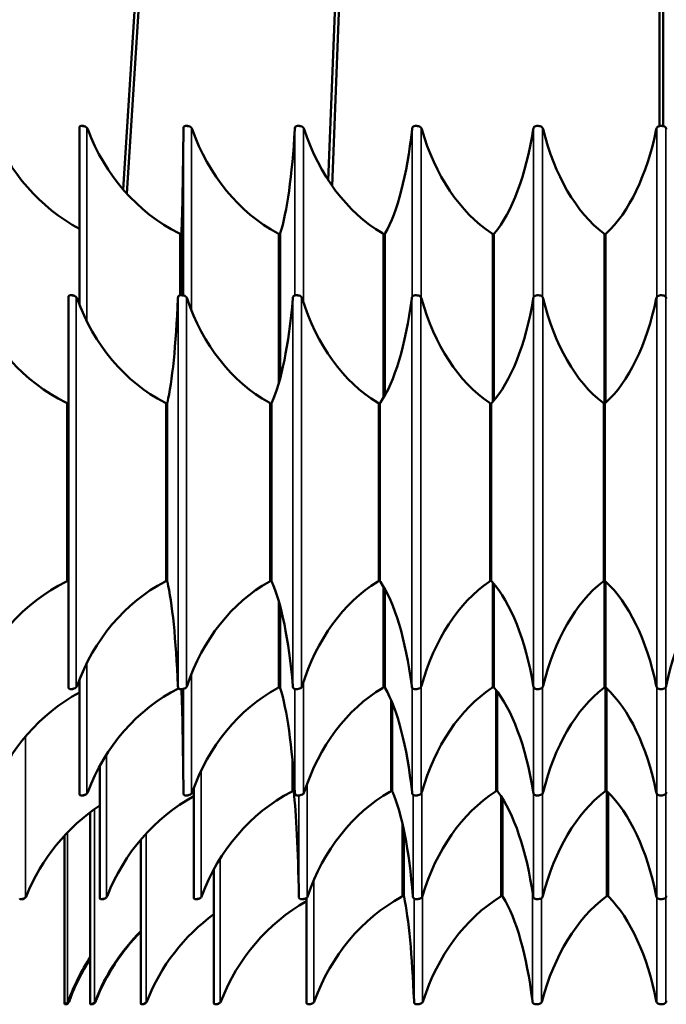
# Model space of a CAD drawing. Header units: millimetres. Extents: x 317 to 1217, y 559 to 3427.
# Tile 19 of 23: x 523 to 769, y 1927 to 2302. Entities that reach past the tile are written whole.
import ezdxf

# ---------------------------------------------------------------- set-up
doc = ezdxf.new("R2010")
doc.units = ezdxf.units.MM
doc.layers.add('Visible (ISO)', color=7, linetype='Continuous', lineweight=50)
doc.layers.add('Visible Narrow (ISO)', color=7, linetype='Continuous', lineweight=35)

msp = doc.modelspace()

# ---------------------------------------------------------------- linework, layer by layer
at = {"layer": 'Visible (ISO)'}
for p, q in [((633.04, 3361.09), (562.06, 2236.93)), ((634.54, 3361.09), (563.46, 2235.35)), ((683.91, 3361.09), (640.18, 2240.37)), ((685.41, 3361.09), (641.59, 2238.28)), ((766.22, 3361.09), (766.22, 2261.02)), ((767.72, 3361.09), (767.72, 2261.02)), ((545.43, 2260.56), (545.43, 2192.93)), ((546.25, 2261.09), (546.84, 2261.09)), ((586.07, 2261.09), (586.55, 2261.09)), ((628.74, 2261.09), (629.11, 2261.09)), ((673.58, 2261.09), (673.83, 2261.09)), ((584.22, 2220), (584.22, 2196.6)), ((621.81, 2219.89), (621.81, 2164.88)), ((661.66, 2219.77), (661.66, 2158.38)), ((703.13, 2219.64), (703.13, 2156.39)), ((745.59, 2219.49), (745.59, 2155.52)), ((541.22, 2047.28), (541.22, 2195.91)), ((542.22, 2196.6), (542.72, 2196.6)), ((584.14, 2196.6), (584.55, 2196.6)), ((628.06, 2196.6), (628.37, 2196.6)), ((578.84, 2155.42), (578.84, 2087.77)), ((618.51, 2155.32), (618.51, 2087.87)), ((659.77, 2155.22), (659.77, 2087.97)), ((702.19, 2155.1), (702.19, 2088.09)), ((745.3, 2154.98), (745.3, 2088.21)), ((703.13, 2086.8), (703.13, 2047.55)), ((745.59, 2087.67), (745.59, 2047.7)), ((661.66, 2084.81), (661.66, 2047.42)), ((621.81, 2078.31), (621.81, 2047.3)), ((545.43, 2050.26), (545.43, 2006.63)), ((542.72, 2046.6), (542.22, 2046.6)), ((584.55, 2046.6), (584.14, 2046.6)), ((628.37, 2046.6), (628.06, 2046.6)), ((704.51, 2045.63), (704.51, 2008)), ((745.99, 2047.03), (745.99, 2008.19)), ((664.53, 2041.41), (664.53, 2007.84)), ((553.19, 2017.44), (553.19, 1966.94)), ((627.01, 2013.69), (627.01, 2007.7)), ((588.93, 2008.89), (588.93, 1967.12)), ((746.53, 2007.38), (746.53, 1968.16)), ((546.84, 2006.09), (546.25, 2006.09)), ((586.55, 2006.09), (586.07, 2006.09)), ((629.11, 2006.09), (628.74, 2006.09)), ((673.83, 2006.09), (673.58, 2006.09)), ((706.48, 2004.98), (706.48, 1967.92)), ((549.55, 1999.71), (549.55, 1926.65)), ((668.99, 1992.65), (668.99, 1967.72)), ((539.71, 1990.79), (539.71, 1926.6)), ((568.81, 1989.3), (568.81, 1926.74)), ((596.65, 1978), (596.65, 1926.89)), ((523.86, 1966.59), (523.05, 1966.59)), ((554.48, 1966.59), (553.78, 1966.59)), ((590.34, 1966.59), (589.75, 1966.59)), ((630.54, 1966.59), (630.09, 1966.59)), ((631.83, 1967.07), (631.83, 1927.12)), ((674.11, 1966.59), (673.8, 1966.59)), ((540.71, 1926.59), (539.72, 1926.59)), ((541.12, 1927.28), (540.9, 1927.28)), ((541.3, 1927.28), (541.12, 1927.28)), ((550.6, 1926.59), (549.65, 1926.59)), ((551.25, 1927.28), (551.14, 1927.28)), ((551.35, 1927.28), (551.25, 1927.28)), ((569.95, 1926.59), (569.08, 1926.59)), ((597.9, 1926.59), (597.16, 1926.59)), ((633.25, 1926.59), (632.66, 1926.59)), ((674.44, 1926.59), (674.03, 1926.59))]:
    msp.add_line(p, q, dxfattribs=at)
for centre, radius, start, end in [((640.96, 1900.4), 75, 126.2155, 158.5204), ((569.31, 1928.59), 2, 318.9365, 338.5204)]:
    msp.add_arc(centre, radius, start, end, dxfattribs=at)
for centre, major_axis, ratio, start_param, end_param in [((578.61, 2288.36), (0, 75), 0.957319, 1.960615, 2.661246), ((546.87, 2259.09), (0, 2), 0.913545, 5.102208, 5.429082), ((611.93, 2288.36), (0, 75), 0.913545, 1.960615, 2.710479), ((583.57, 2288.36), (0, -75), 0.020942, 0.431114, 1.180978), ((585.06, 2259.09), (0, -2), 0.020942, 3.995696, 4.32257), ((586.78, 2259.09), (0, 2), 0.855364, 5.102208, 5.429082), ((647.7, 2288.36), (0, 75), 0.855364, 1.960615, 2.710479), ((617.31, 2288.36), (0, -75), 0.146083, 0.431114, 1.180978), ((627.72, 2259.09), (0, -2), 0.146083, 3.995696, 4.32257), ((629.53, 2259.09), (0, 2), 0.783693, 5.102208, 5.429082), ((685.35, 2288.36), (0, 75), 0.783693, 1.960615, 2.710479), ((653.41, 2288.36), (0, -75), 0.26892, 0.431114, 1.180978), ((672.56, 2259.09), (0, -2), 0.26892, 3.995696, 4.32257), ((674.46, 2259.09), (0, 2), 0.699663, 5.102208, 5.429082), ((724.29, 2288.36), (0, 75), 0.699663, 1.960615, 2.710479), ((691.3, 2288.36), (0, -75), 0.387516, 0.431114, 1.180978), ((718.9, 2259.09), (0, -2), 0.387516, 3.995696, 4.32257), ((720.84, 2259.09), (0, 2), 0.604599, 5.102208, 5.429082), ((763.9, 2288.36), (0, 75), 0.604599, 1.960615, 2.710479), ((730.38, 2288.36), (0, -75), 0.5, 0.431114, 1.180978), ((765.99, 2259.09), (0, -2), 0.5, 3.995696, 4.32257), ((767.95, 2259.09), (0, 2), 0.5, 5.102208, 5.429082), ((581.39, 2215.68), (0, 5), 0.913545, 5.764112, 5.852071), ((584.27, 2215.68), (0, -5), 0.020942, 3.572707, 3.660666), ((619.11, 2215.68), (0, 5), 0.855364, 5.764112, 5.852071), ((622.19, 2215.68), (0, -5), 0.146083, 3.572707, 3.660666), ((659.15, 2215.68), (0, 5), 0.783693, 5.764112, 5.852071), ((662.4, 2215.68), (0, -5), 0.26892, 3.572707, 3.660666), ((700.9, 2215.68), (0, 5), 0.699663, 5.764112, 5.852071), ((704.25, 2215.68), (0, -5), 0.387516, 3.572707, 3.660666), ((743.69, 2215.68), (0, 5), 0.604599, 5.764112, 5.852071), ((747.09, 2215.68), (0, -5), 0.5, 3.572707, 3.660666), ((568.32, 2224.16), (0, 75), 0.913545, 1.964825, 2.720063), ((542.91, 2194.6), (0, 2), 0.866025, 5.106418, 5.429082), ((604.49, 2224.16), (0, 75), 0.866025, 1.964825, 2.720063), ((575.69, 2224.16), (0, -75), 0.104528, 0.421529, 1.176768), ((583.12, 2194.6), (0, -2), 0.104528, 3.995696, 4.31836), ((584.91, 2194.6), (0, 2), 0.809017, 5.106418, 5.429082), ((642.43, 2224.16), (0, 75), 0.809017, 1.964825, 2.720063), ((612.26, 2224.16), (0, -75), 0.207912, 0.421529, 1.176768), ((627.04, 2194.6), (0, -2), 0.207912, 3.995696, 4.31836), ((628.9, 2194.6), (0, 2), 0.743145, 5.106418, 5.429082), ((681.74, 2224.16), (0, 75), 0.743145, 1.964825, 2.720063), ((650.52, 2224.16), (0, -75), 0.309017, 0.421529, 1.176768), ((672.49, 2194.6), (0, -2), 0.309017, 3.995696, 4.31836), ((674.4, 2194.6), (0, 2), 0.669131, 5.106418, 5.429082), ((721.98, 2224.16), (0, 75), 0.669131, 1.964825, 2.720063), ((690.06, 2224.16), (0, -75), 0.406737, 0.421529, 1.176768), ((718.98, 2194.6), (0, -2), 0.406737, 3.995696, 4.31836), ((720.92, 2194.6), (0, 2), 0.587785, 5.106418, 5.429082), ((762.71, 2224.16), (0, 75), 0.587785, 1.964825, 2.720063), ((730.44, 2224.16), (0, -75), 0.5, 0.421529, 1.176768), ((765.99, 2194.6), (0, -2), 0.5, 3.995696, 4.31836), ((767.95, 2194.6), (0, 2), 0.5, 5.106418, 5.429082), ((538.42, 2151.16), (0, 5), 0.913545, 5.766405, 5.861656), ((576.14, 2151.16), (0, 5), 0.866025, 5.766405, 5.861656), ((579.11, 2151.16), (0, -5), 0.104528, 3.563122, 3.658373), ((615.95, 2151.16), (0, 5), 0.809017, 5.766405, 5.861656), ((619.06, 2151.16), (0, -5), 0.207912, 3.563122, 3.658373), ((657.41, 2151.16), (0, 5), 0.743145, 5.766405, 5.861656), ((660.64, 2151.16), (0, -5), 0.309017, 3.563122, 3.658373), ((700.08, 2151.16), (0, 5), 0.669131, 5.766405, 5.861656), ((703.37, 2151.16), (0, -5), 0.406737, 3.563122, 3.658373), ((743.47, 2151.16), (0, 5), 0.587785, 5.766405, 5.861656), ((746.81, 2151.16), (0, -5), 0.5, 3.563122, 3.658373), ((568.32, 2019.03), (0, 75), 0.913545, 0.421529, 1.176768), ((538.42, 2092.03), (0, 5), 0.913545, 3.563122, 3.658373), ((604.49, 2019.03), (0, 75), 0.866025, 0.421529, 1.176768), ((576.14, 2092.03), (0, 5), 0.866025, 3.563122, 3.658373), ((579.11, 2092.03), (0, -5), 0.104528, 5.766405, 5.861656), ((575.69, 2019.03), (0, -75), 0.104528, 1.964825, 2.720063), ((642.43, 2019.03), (0, 75), 0.809017, 0.421529, 1.176768), ((615.95, 2092.03), (0, 5), 0.809017, 3.563122, 3.658373), ((619.06, 2092.03), (0, -5), 0.207912, 5.766405, 5.861656), ((612.26, 2019.03), (0, -75), 0.207912, 1.964825, 2.720063), ((681.74, 2019.03), (0, 75), 0.743145, 0.421529, 1.176768), ((657.41, 2092.03), (0, 5), 0.743145, 3.563122, 3.658373), ((660.64, 2092.03), (0, -5), 0.309017, 5.766405, 5.861656), ((650.52, 2019.03), (0, -75), 0.309017, 1.964825, 2.720063), ((721.98, 2019.03), (0, 75), 0.669131, 0.421529, 1.176768), ((700.08, 2092.03), (0, 5), 0.669131, 3.563122, 3.658373), ((703.37, 2092.03), (0, -5), 0.406737, 5.766405, 5.861656), ((690.06, 2019.03), (0, -75), 0.406737, 1.964825, 2.720063), ((762.71, 2019.03), (0, 75), 0.587785, 0.421529, 1.176768), ((743.47, 2092.03), (0, 5), 0.587785, 3.563122, 3.658373), ((746.81, 2092.03), (0, -5), 0.5, 5.766405, 5.861656), ((730.44, 2019.03), (0, -75), 0.5, 1.964825, 2.720063), ((803.5, 2019.03), (0, 75), 0.5, 0.421529, 1.176768), ((542.91, 2048.6), (0, 2), 0.866025, 3.995696, 4.31836), ((583.12, 2048.6), (0, -2), 0.104528, 5.106418, 5.429082), ((584.91, 2048.6), (0, 2), 0.809017, 3.995696, 4.31836), ((627.04, 2048.6), (0, -2), 0.207912, 5.106418, 5.429082), ((628.9, 2048.6), (0, 2), 0.743145, 3.995696, 4.31836), ((672.49, 2048.6), (0, -2), 0.309017, 5.106418, 5.429082), ((674.4, 2048.6), (0, 2), 0.669131, 3.995696, 4.31836), ((718.98, 2048.6), (0, -2), 0.406737, 5.106418, 5.429082), ((720.92, 2048.6), (0, 2), 0.587785, 3.995696, 4.31836), ((765.99, 2048.6), (0, -2), 0.5, 5.106418, 5.429082), ((767.95, 2048.6), (0, 2), 0.5, 3.995696, 4.31836), ((578.61, 1978.83), (0, 75), 0.957319, 0.480347, 1.180978), ((611.93, 1978.83), (0, 75), 0.913545, 0.433769, 1.180978), ((583.57, 1978.83), (0, -75), 0.020942, 1.960615, 2.698655), ((647.7, 1978.83), (0, 75), 0.855364, 0.431114, 1.180978), ((619.11, 2051.51), (0, 5), 0.855364, 3.572707, 3.660666), ((622.19, 2051.51), (0, -5), 0.146083, 5.764112, 5.852071), ((617.31, 1978.83), (0, -75), 0.146083, 1.960615, 2.710479), ((685.35, 1978.83), (0, 75), 0.783693, 0.431114, 1.180978), ((659.15, 2051.51), (0, 5), 0.783693, 3.572707, 3.660666), ((662.4, 2051.51), (0, -5), 0.26892, 5.764112, 5.852071), ((653.41, 1978.83), (0, -75), 0.26892, 1.960615, 2.710479), ((724.29, 1978.83), (0, 75), 0.699663, 0.431114, 1.180978), ((700.9, 2051.51), (0, 5), 0.699663, 3.572707, 3.660666), ((704.25, 2051.51), (0, -5), 0.387516, 5.764112, 5.852071), ((691.3, 1978.83), (0, -75), 0.387516, 1.960615, 2.710479), ((763.9, 1978.83), (0, 75), 0.604599, 0.431114, 1.180978), ((743.69, 2051.51), (0, 5), 0.604599, 3.572707, 3.660666), ((747.09, 2051.51), (0, -5), 0.5, 5.764112, 5.852071), ((730.38, 1978.83), (0, -75), 0.5, 1.960615, 2.710479), ((546.87, 2008.09), (0, 2), 0.913545, 3.995696, 4.32257), ((585.06, 2008.09), (0, -2), 0.020942, 5.102208, 5.429082), ((586.78, 2008.09), (0, 2), 0.855364, 3.995696, 4.32257), ((655.59, 1939.78), (0, 75), 0.913545, 0.444977, 1.18722), ((624.14, 2011.99), (0, 5), 0.913545, 3.58657, 3.663882), ((627.14, 2011.99), (0, -5), 0.052336, 5.760896, 5.838208), ((625.34, 1939.78), (0, -75), 0.052336, 1.954373, 2.696616), ((627.72, 2008.09), (0, -2), 0.146083, 5.102208, 5.429082), ((629.53, 2008.09), (0, 2), 0.783693, 3.995696, 4.32257), ((690.71, 1939.78), (0, 75), 0.838671, 0.444977, 1.18722), ((661.83, 2011.99), (0, 5), 0.838671, 3.58657, 3.663882), ((665.09, 2011.99), (0, -5), 0.207912, 5.760896, 5.838208), ((657.93, 1939.78), (0, -75), 0.207912, 1.954373, 2.696616), ((672.56, 2008.09), (0, -2), 0.26892, 5.102208, 5.429082), ((674.46, 2008.09), (0, 2), 0.699663, 3.995696, 4.32257), ((727.7, 1939.78), (0, 75), 0.743145, 0.444977, 1.18722), ((702.11, 2011.99), (0, 5), 0.743145, 3.58657, 3.663882), ((705.54, 2011.99), (0, -5), 0.358368, 5.760896, 5.838208), ((693.2, 1939.78), (0, -75), 0.358368, 1.954373, 2.696616), ((718.9, 2008.09), (0, -2), 0.387516, 5.102208, 5.429082), ((720.84, 2008.09), (0, 2), 0.604599, 3.995696, 4.32257), ((765.66, 1939.78), (0, 75), 0.62932, 0.444977, 1.18722), ((743.99, 2011.99), (0, 5), 0.62932, 3.58657, 3.663882), ((747.5, 2011.99), (0, -5), 0.5, 5.760896, 5.838208), ((730.29, 1939.78), (0, -75), 0.5, 1.954373, 2.696616), ((765.99, 2008.09), (0, -2), 0.5, 5.102208, 5.429082), ((767.95, 2008.09), (0, 2), 0.5, 3.995696, 4.32257), ((623.22, 1939.78), (0, 75), 0.965926, 0.493156, 1.18722), ((594.39, 1939.78), (0, 75), 0.994522, 0.585202, 1.18722), ((523.38, 1968.59), (0, 2), 0.994522, 3.995696, 4.328812), ((554.25, 1968.59), (0, 2), 0.965926, 3.995696, 4.328812), ((590.36, 1968.59), (0, 2), 0.913545, 3.995696, 4.328812), ((667.67, 1900.4), (0, 75), 0.978148, 0.510392, 1.195907), ((629.08, 1968.59), (0, -2), 0.052336, 5.095966, 5.429082), ((630.82, 1968.59), (0, 2), 0.838671, 3.995696, 4.328812), ((698.73, 1900.4), (0, 75), 0.913545, 0.463643, 1.195907), ((666.04, 1971.95), (0, 5), 0.913545, 3.605235, 3.667363), ((669.26, 1971.95), (0, -5), 0.104528, 5.757415, 5.819543), ((665.52, 1900.4), (0, -75), 0.104528, 1.945686, 2.67795), ((672.77, 1968.59), (0, -2), 0.207912, 5.095966, 5.429082), ((674.63, 1968.59), (0, 2), 0.743145, 3.995696, 4.328812), ((732.77, 1900.4), (0, 75), 0.809017, 0.463643, 1.195907), ((703.82, 1971.95), (0, 5), 0.809017, 3.605235, 3.667363), ((707.35, 1971.95), (0, -5), 0.309017, 5.757415, 5.819543), ((696.3, 1900.4), (0, -75), 0.309017, 1.945686, 2.67795), ((718.79, 1968.59), (0, -2), 0.358368, 5.095966, 5.429082), ((768.3, 1900.4), (0, 75), 0.669131, 0.463643, 1.195907), ((720.72, 1968.59), (0, 2), 0.62932, 3.995696, 4.328812), ((744.36, 1971.95), (0, 5), 0.669131, 3.605235, 3.667363), ((748.05, 1971.95), (0, -5), 0.5, 5.757415, 5.819543), ((730.16, 1900.4), (0, -75), 0.5, 1.945686, 2.67795), ((765.99, 1968.59), (0, -2), 0.5, 5.095966, 5.429082), ((767.95, 1968.59), (0, 2), 0.5, 3.995696, 4.328812), ((619.75, 1900.4), (0, 75), 0.978148, 0.767474, 1.195907), ((619.96, 1900.4), (0, -75), 0.978148, 3.913013, 4.337499), ((604.98, 1900.4), (0, 75), 0.913545, 0.942255, 1.195907), ((605.38, 1900.4), (0, -75), 0.913545, 4.094016, 4.337499), ((539.52, 1928.59), (0, 2), 0.913545, 3.995696, 4.337499), ((539.92, 1928.59), (0, -2), 0.913545, 0.854103, 1.195907), ((549.66, 1928.59), (0, 2), 0.978148, 3.995696, 4.337499), ((549.87, 1928.59), (0, -2), 0.978148, 0.854103, 1.195907), ((597.59, 1928.59), (0, 2), 0.978148, 3.995696, 4.337499), ((633.27, 1928.59), (0, 2), 0.913545, 3.995696, 4.337499), ((673.01, 1928.59), (0, -2), 0.104528, 5.087279, 5.429082), ((674.8, 1928.59), (0, 2), 0.809017, 3.995696, 4.337499), ((718.44, 1928.59), (0, -2), 0.309017, 5.087279, 5.429082), ((720.35, 1928.59), (0, 2), 0.669131, 3.995696, 4.337499), ((765.99, 1928.59), (0, -2), 0.5, 5.087279, 5.429082), ((767.95, 1928.59), (0, 2), 0.5, 3.995696, 4.337499)]:
    msp.add_ellipse(centre, major_axis=major_axis, ratio=ratio, start_param=start_param, end_param=end_param, dxfattribs=at)
for points, knots in [([(548.24, 2260.41), (547.88, 2260.74), (547.29, 2260.97), (546.74, 2261.06), (546.2, 2261.14), (545.75, 2261.09), (545.56, 2260.92), (545.47, 2260.83), (545.43, 2260.71), (545.43, 2260.56)], [1.106512, 1.106512, 1.106512, 1.106512, 1.761726, 1.761726, 1.761726, 2.387231, 2.387231, 2.387231, 2.706448, 2.706448, 2.706448, 2.706448]), ([(588.07, 2260.41), (587.73, 2260.74), (587.16, 2260.97), (586.58, 2261.06), (586.03, 2261.14), (585.52, 2261.09), (585.27, 2260.92), (585.1, 2260.8), (585.04, 2260.62), (585.03, 2260.41)], [1.106512, 1.106512, 1.106512, 1.106512, 1.761726, 1.761726, 1.761726, 2.387231, 2.387231, 2.387231, 2.814719, 2.814719, 2.814719, 2.814719]), ([(630.72, 2260.41), (630.4, 2260.74), (629.86, 2260.97), (629.27, 2261.06), (628.7, 2261.14), (628.15, 2261.09), (627.84, 2260.92), (627.64, 2260.8), (627.53, 2260.62), (627.49, 2260.41)], [1.106512, 1.106512, 1.106512, 1.106512, 1.761726, 1.761726, 1.761726, 2.387231, 2.387231, 2.387231, 2.814719, 2.814719, 2.814719, 2.814719]), ([(675.51, 2260.41), (675.23, 2260.74), (674.72, 2260.97), (674.13, 2261.06), (673.56, 2261.14), (672.97, 2261.09), (672.61, 2260.92), (672.37, 2260.8), (672.23, 2260.62), (672.16, 2260.41)], [1.106512, 1.106512, 1.106512, 1.106512, 1.761726, 1.761726, 1.761726, 2.387231, 2.387231, 2.387231, 2.814719, 2.814719, 2.814719, 2.814719]), ([(721.75, 2260.41), (721.51, 2260.74), (721.04, 2260.97), (720.45, 2261.06), (719.89, 2261.14), (719.27, 2261.09), (718.87, 2260.92), (718.59, 2260.8), (718.41, 2260.62), (718.31, 2260.41)], [1.106512, 1.106512, 1.106512, 1.106512, 1.761726, 1.761726, 1.761726, 2.387231, 2.387231, 2.387231, 2.814719, 2.814719, 2.814719, 2.814719]), ([(768.7, 2260.41), (768.5, 2260.74), (768.08, 2260.97), (767.51, 2261.06), (766.96, 2261.14), (766.32, 2261.09), (765.88, 2260.92), (765.58, 2260.8), (765.37, 2260.62), (765.24, 2260.41)], [1.106512, 1.106512, 1.106512, 1.106512, 1.761726, 1.761726, 1.761726, 2.387231, 2.387231, 2.387231, 2.814719, 2.814719, 2.814719, 2.814719]), ([(544.22, 2195.91), (543.87, 2196.24), (543.3, 2196.47), (542.72, 2196.56), (542.17, 2196.64), (541.68, 2196.59), (541.44, 2196.42), (541.27, 2196.3), (541.22, 2196.12), (541.22, 2195.91)], [1.110722, 1.110722, 1.110722, 1.110722, 1.765936, 1.765936, 1.765936, 2.391441, 2.391441, 2.391441, 2.818928, 2.818928, 2.818928, 2.818928]), ([(586.13, 2195.91), (585.81, 2196.24), (585.25, 2196.47), (584.67, 2196.56), (584.1, 2196.64), (583.56, 2196.59), (583.28, 2196.42), (583.08, 2196.3), (582.99, 2196.12), (582.96, 2195.91)], [1.110722, 1.110722, 1.110722, 1.110722, 1.765936, 1.765936, 1.765936, 2.391441, 2.391441, 2.391441, 2.818928, 2.818928, 2.818928, 2.818928]), ([(630.02, 2195.91), (629.72, 2196.24), (629.2, 2196.47), (628.6, 2196.56), (628.04, 2196.64), (627.46, 2196.59), (627.13, 2196.42), (626.9, 2196.3), (626.78, 2196.12), (626.73, 2195.91)], [1.110722, 1.110722, 1.110722, 1.110722, 1.765936, 1.765936, 1.765936, 2.391441, 2.391441, 2.391441, 2.818928, 2.818928, 2.818928, 2.818928]), ([(675.41, 2195.91), (675.15, 2196.24), (674.65, 2196.47), (674.06, 2196.56), (673.49, 2196.64), (672.89, 2196.59), (672.51, 2196.42), (672.26, 2196.3), (672.11, 2196.12), (672.03, 2195.91)], [1.110722, 1.110722, 1.110722, 1.110722, 1.765936, 1.765936, 1.765936, 2.391441, 2.391441, 2.391441, 2.818928, 2.818928, 2.818928, 2.818928]), ([(721.81, 2195.91), (721.58, 2196.24), (721.12, 2196.47), (720.53, 2196.56), (719.97, 2196.64), (719.34, 2196.59), (718.93, 2196.42), (718.65, 2196.3), (718.47, 2196.12), (718.36, 2195.91)], [1.110722, 1.110722, 1.110722, 1.110722, 1.765936, 1.765936, 1.765936, 2.391441, 2.391441, 2.391441, 2.818928, 2.818928, 2.818928, 2.818928]), ([(768.7, 2195.91), (768.5, 2196.24), (768.08, 2196.47), (767.51, 2196.56), (766.96, 2196.64), (766.32, 2196.59), (765.88, 2196.42), (765.58, 2196.3), (765.37, 2196.12), (765.24, 2195.91)], [1.110722, 1.110722, 1.110722, 1.110722, 1.765936, 1.765936, 1.765936, 2.391441, 2.391441, 2.391441, 2.818928, 2.818928, 2.818928, 2.818928]), ([(541.22, 2047.28), (541.22, 2046.95), (541.37, 2046.72), (541.79, 2046.63), (542.18, 2046.55), (542.79, 2046.6), (543.32, 2046.77), (543.68, 2046.89), (543.99, 2047.07), (544.22, 2047.28)], [1.110722, 1.110722, 1.110722, 1.110722, 1.765936, 1.765936, 1.765936, 2.391441, 2.391441, 2.391441, 2.818928, 2.818928, 2.818928, 2.818928]), ([(543.21, 2046.74), (543.08, 2046.67), (542.94, 2046.62), (542.81, 2046.6), (542.78, 2046.6), (542.75, 2046.6), (542.72, 2046.6)], [-2.3513705, -2.3513705, -2.3513705, -2.3513705, -2.0429249, -2.0429249, -2.0429249, -1.964825, -1.964825, -1.964825, -1.964825]), ([(582.96, 2047.28), (583.01, 2046.95), (583.22, 2046.72), (583.67, 2046.63), (584.11, 2046.55), (584.74, 2046.6), (585.26, 2046.77), (585.62, 2046.89), (585.92, 2047.07), (586.13, 2047.28)], [1.110722, 1.110722, 1.110722, 1.110722, 1.765936, 1.765936, 1.765936, 2.391441, 2.391441, 2.391441, 2.818928, 2.818928, 2.818928, 2.818928]), ([(584.95, 2046.69), (584.85, 2046.64), (584.75, 2046.61), (584.65, 2046.6), (584.61, 2046.6), (584.58, 2046.6), (584.55, 2046.6)], [-2.2711879, -2.2711879, -2.2711879, -2.2711879, -2.0429249, -2.0429249, -2.0429249, -1.964825, -1.964825, -1.964825, -1.964825]), ([(626.73, 2047.28), (626.81, 2046.95), (627.08, 2046.72), (627.57, 2046.63), (628.04, 2046.55), (628.69, 2046.6), (629.2, 2046.77), (629.55, 2046.89), (629.83, 2047.07), (630.02, 2047.28)], [1.110722, 1.110722, 1.110722, 1.110722, 1.765936, 1.765936, 1.765936, 2.391441, 2.391441, 2.391441, 2.818928, 2.818928, 2.818928, 2.818928]), ([(628.68, 2046.65), (628.61, 2046.62), (628.55, 2046.61), (628.48, 2046.6), (628.44, 2046.6), (628.41, 2046.6), (628.37, 2046.6)], [-2.1929943, -2.1929943, -2.1929943, -2.1929943, -2.0429249, -2.0429249, -2.0429249, -1.964825, -1.964825, -1.964825, -1.964825]), ([(672.03, 2047.28), (672.15, 2046.95), (672.47, 2046.72), (673, 2046.63), (673.5, 2046.55), (674.15, 2046.6), (674.64, 2046.77), (674.98, 2046.89), (675.24, 2047.07), (675.41, 2047.28)], [1.110722, 1.110722, 1.110722, 1.110722, 1.765936, 1.765936, 1.765936, 2.391441, 2.391441, 2.391441, 2.818928, 2.818928, 2.818928, 2.818928]), ([(718.36, 2047.28), (718.53, 2046.95), (718.9, 2046.72), (719.45, 2046.63), (719.98, 2046.55), (720.63, 2046.6), (721.1, 2046.77), (721.42, 2046.89), (721.66, 2047.07), (721.81, 2047.28)], [1.110722, 1.110722, 1.110722, 1.110722, 1.765936, 1.765936, 1.765936, 2.391441, 2.391441, 2.391441, 2.818928, 2.818928, 2.818928, 2.818928]), ([(765.24, 2047.28), (765.43, 2046.95), (765.85, 2046.72), (766.43, 2046.63), (766.97, 2046.55), (767.61, 2046.6), (768.05, 2046.77), (768.36, 2046.89), (768.57, 2047.07), (768.7, 2047.28)], [1.110722, 1.110722, 1.110722, 1.110722, 1.765936, 1.765936, 1.765936, 2.391441, 2.391441, 2.391441, 2.818928, 2.818928, 2.818928, 2.818928]), ([(545.43, 2006.63), (545.44, 2006.38), (545.55, 2006.21), (545.86, 2006.13), (546.21, 2006.05), (546.8, 2006.1), (547.32, 2006.27), (547.68, 2006.39), (548.01, 2006.57), (548.24, 2006.78)], [1.214782, 1.214782, 1.214782, 1.214782, 1.761726, 1.761726, 1.761726, 2.387231, 2.387231, 2.387231, 2.814719, 2.814719, 2.814719, 2.814719]), ([(547.42, 2006.31), (547.26, 2006.19), (547.09, 2006.12), (546.93, 2006.1), (546.9, 2006.1), (546.87, 2006.09), (546.84, 2006.09)], [-2.4300578, -2.4300578, -2.4300578, -2.4300578, -2.0387151, -2.0387151, -2.0387151, -1.9606151, -1.9606151, -1.9606151, -1.9606151]), ([(585.03, 2006.78), (585.04, 2006.45), (585.21, 2006.22), (585.63, 2006.13), (586.04, 2006.05), (586.65, 2006.1), (587.18, 2006.27), (587.54, 2006.39), (587.85, 2006.57), (588.07, 2006.78)], [1.106512, 1.106512, 1.106512, 1.106512, 1.761726, 1.761726, 1.761726, 2.387231, 2.387231, 2.387231, 2.814719, 2.814719, 2.814719, 2.814719]), ([(627.49, 2006.78), (627.55, 2006.45), (627.79, 2006.22), (628.26, 2006.13), (628.71, 2006.05), (629.35, 2006.1), (629.87, 2006.27), (630.22, 2006.39), (630.51, 2006.57), (630.72, 2006.78)], [1.106512, 1.106512, 1.106512, 1.106512, 1.761726, 1.761726, 1.761726, 2.387231, 2.387231, 2.387231, 2.814719, 2.814719, 2.814719, 2.814719]), ([(672.16, 2006.78), (672.26, 2006.45), (672.56, 2006.22), (673.08, 2006.13), (673.57, 2006.05), (674.22, 2006.1), (674.72, 2006.27), (675.06, 2006.39), (675.33, 2006.57), (675.51, 2006.78)], [1.106512, 1.106512, 1.106512, 1.106512, 1.761726, 1.761726, 1.761726, 2.387231, 2.387231, 2.387231, 2.814719, 2.814719, 2.814719, 2.814719]), ([(718.31, 2006.78), (718.47, 2006.45), (718.83, 2006.22), (719.38, 2006.13), (719.9, 2006.05), (720.55, 2006.1), (721.02, 2006.27), (721.35, 2006.39), (721.59, 2006.57), (721.75, 2006.78)], [1.106512, 1.106512, 1.106512, 1.106512, 1.761726, 1.761726, 1.761726, 2.387231, 2.387231, 2.387231, 2.814719, 2.814719, 2.814719, 2.814719]), ([(765.24, 2006.78), (765.43, 2006.45), (765.85, 2006.22), (766.43, 2006.13), (766.97, 2006.05), (767.61, 2006.1), (768.05, 2006.27), (768.36, 2006.39), (768.57, 2006.57), (768.7, 2006.78)], [1.106512, 1.106512, 1.106512, 1.106512, 1.761726, 1.761726, 1.761726, 2.387231, 2.387231, 2.387231, 2.814719, 2.814719, 2.814719, 2.814719]), ([(587.03, 2006.23), (586.9, 2006.16), (586.77, 2006.12), (586.65, 2006.1), (586.62, 2006.1), (586.58, 2006.09), (586.55, 2006.09)], [-2.3309327, -2.3309327, -2.3309327, -2.3309327, -2.0387151, -2.0387151, -2.0387151, -1.9606151, -1.9606151, -1.9606151, -1.9606151]), ([(629.47, 2006.17), (629.38, 2006.13), (629.3, 2006.11), (629.21, 2006.1), (629.17, 2006.1), (629.14, 2006.09), (629.11, 2006.09)], [-2.2354974, -2.2354974, -2.2354974, -2.2354974, -2.0387151, -2.0387151, -2.0387151, -1.9606151, -1.9606151, -1.9606151, -1.9606151]), ([(674.08, 2006.13), (674.03, 2006.12), (673.99, 2006.11), (673.94, 2006.1), (673.9, 2006.1), (673.87, 2006.09), (673.83, 2006.09)], [-2.1425733, -2.1425733, -2.1425733, -2.1425733, -2.0387151, -2.0387151, -2.0387151, -1.9606151, -1.9606151, -1.9606151, -1.9606151]), ([(522.67, 1966.81), (522.67, 1966.73), (522.71, 1966.67), (522.79, 1966.63), (522.99, 1966.55), (523.46, 1966.6), (523.95, 1966.77), (524.28, 1966.89), (524.62, 1967.06), (524.88, 1967.28)], [1.48493, 1.48493, 1.48493, 1.48493, 1.755484, 1.755484, 1.755484, 2.380989, 2.380989, 2.380989, 2.808476, 2.808476, 2.808476, 2.808476]), ([(524.67, 1967.12), (524.44, 1966.82), (524.13, 1966.63), (523.93, 1966.6), (523.9, 1966.6), (523.88, 1966.59), (523.86, 1966.59)], [-2.7002062, -2.7002062, -2.7002062, -2.7002062, -2.0324729, -2.0324729, -2.0324729, -1.954373, -1.954373, -1.954373, -1.954373]), ([(553.19, 1966.94), (553.2, 1966.79), (553.27, 1966.69), (553.44, 1966.63), (553.72, 1966.55), (554.26, 1966.6), (554.77, 1966.77), (555.12, 1966.89), (555.46, 1967.06), (555.71, 1967.28)], [1.35335, 1.35335, 1.35335, 1.35335, 1.755484, 1.755484, 1.755484, 2.380989, 2.380989, 2.380989, 2.808476, 2.808476, 2.808476, 2.808476]), ([(555.19, 1966.95), (554.98, 1966.75), (554.75, 1966.63), (554.56, 1966.6), (554.53, 1966.6), (554.51, 1966.59), (554.48, 1966.59)], [-2.5553962, -2.5553962, -2.5553962, -2.5553962, -2.0324729, -2.0324729, -2.0324729, -1.954373, -1.954373, -1.954373, -1.954373]), ([(588.93, 1967.12), (588.93, 1966.88), (589.05, 1966.7), (589.36, 1966.63), (589.71, 1966.55), (590.29, 1966.6), (590.82, 1966.77), (591.18, 1966.89), (591.5, 1967.06), (591.74, 1967.28)], [1.20854, 1.20854, 1.20854, 1.20854, 1.755484, 1.755484, 1.755484, 2.380989, 2.380989, 2.380989, 2.808476, 2.808476, 2.808476, 2.808476]), ([(590.92, 1966.81), (590.76, 1966.69), (590.59, 1966.62), (590.43, 1966.6), (590.4, 1966.6), (590.37, 1966.59), (590.34, 1966.59)], [-2.4238157, -2.4238157, -2.4238157, -2.4238157, -2.0324729, -2.0324729, -2.0324729, -1.954373, -1.954373, -1.954373, -1.954373]), ([(629, 1967.28), (629.02, 1966.95), (629.2, 1966.72), (629.64, 1966.63), (630.06, 1966.55), (630.68, 1966.6), (631.2, 1966.77), (631.56, 1966.89), (631.87, 1967.06), (632.09, 1967.28)], [1.10027, 1.10027, 1.10027, 1.10027, 1.755484, 1.755484, 1.755484, 2.380989, 2.380989, 2.380989, 2.808476, 2.808476, 2.808476, 2.808476]), ([(630.99, 1966.71), (630.88, 1966.65), (630.76, 1966.61), (630.64, 1966.6), (630.61, 1966.6), (630.58, 1966.59), (630.54, 1966.59)], [-2.3005372, -2.3005372, -2.3005372, -2.3005372, -2.0324729, -2.0324729, -2.0324729, -1.954373, -1.954373, -1.954373, -1.954373]), ([(672.46, 1967.28), (672.54, 1966.95), (672.81, 1966.72), (673.31, 1966.63), (673.78, 1966.55), (674.42, 1966.6), (674.93, 1966.77), (675.28, 1966.89), (675.56, 1967.06), (675.76, 1967.28)], [1.10027, 1.10027, 1.10027, 1.10027, 1.755484, 1.755484, 1.755484, 2.380989, 2.380989, 2.380989, 2.808476, 2.808476, 2.808476, 2.808476]), ([(674.41, 1966.65), (674.35, 1966.62), (674.28, 1966.61), (674.21, 1966.6), (674.18, 1966.6), (674.14, 1966.59), (674.11, 1966.59)], [-2.1825423, -2.1825423, -2.1825423, -2.1825423, -2.0324729, -2.0324729, -2.0324729, -1.954373, -1.954373, -1.954373, -1.954373]), ([(718.25, 1967.28), (718.39, 1966.95), (718.74, 1966.72), (719.28, 1966.63), (719.79, 1966.55), (720.44, 1966.6), (720.93, 1966.77), (721.26, 1966.89), (721.51, 1967.06), (721.67, 1967.28)], [1.10027, 1.10027, 1.10027, 1.10027, 1.755484, 1.755484, 1.755484, 2.380989, 2.380989, 2.380989, 2.808476, 2.808476, 2.808476, 2.808476]), ([(765.24, 1967.28), (765.43, 1966.95), (765.85, 1966.72), (766.43, 1966.63), (766.97, 1966.55), (767.61, 1966.6), (768.05, 1966.77), (768.36, 1966.89), (768.57, 1967.06), (768.7, 1967.28)], [1.10027, 1.10027, 1.10027, 1.10027, 1.755484, 1.755484, 1.755484, 2.380989, 2.380989, 2.380989, 2.808476, 2.808476, 2.808476, 2.808476]), ([(539.71, 1926.6), (539.72, 1926.57), (539.89, 1926.63), (540.15, 1926.77), (540.38, 1926.89), (540.66, 1927.06), (540.9, 1927.28)], [1.870216, 1.870216, 1.870216, 1.870216, 2.3723019, 2.3723019, 2.3723019, 2.7997892, 2.7997892, 2.7997892, 2.7997892]), ([(541.3, 1927.28), (541.09, 1926.89), (540.81, 1926.64), (540.73, 1926.6), (540.72, 1926.6), (540.72, 1926.59), (540.72, 1926.59)], [-2.7997892, -2.7997892, -2.7997892, -2.7997892, -2.0237858, -2.0237858, -2.0237858, -1.9456859, -1.9456859, -1.9456859, -1.9456859]), ([(549.55, 1926.65), (549.55, 1926.64), (549.55, 1926.64), (549.56, 1926.63), (549.58, 1926.55), (549.88, 1926.6), (550.29, 1926.77), (550.57, 1926.89), (550.88, 1927.06), (551.14, 1927.28)], [1.717517, 1.717517, 1.717517, 1.717517, 1.746797, 1.746797, 1.746797, 2.372302, 2.372302, 2.372302, 2.799789, 2.799789, 2.799789, 2.799789]), ([(551.35, 1927.28), (551.11, 1926.89), (550.79, 1926.64), (550.64, 1926.6), (550.63, 1926.6), (550.61, 1926.59), (550.6, 1926.59)], [-2.7997892, -2.7997892, -2.7997892, -2.7997892, -2.0237858, -2.0237858, -2.0237858, -1.9456859, -1.9456859, -1.9456859, -1.9456859]), ([(568.82, 1926.74), (568.82, 1926.69), (568.83, 1926.66), (568.87, 1926.63), (569.01, 1926.55), (569.43, 1926.6), (569.9, 1926.77), (570.22, 1926.89), (570.55, 1927.06), (570.81, 1927.28)], [1.55914, 1.55914, 1.55914, 1.55914, 1.746797, 1.746797, 1.746797, 2.372302, 2.372302, 2.372302, 2.799789, 2.799789, 2.799789, 2.799789]), ([(570.81, 1927.28), (570.58, 1926.89), (570.22, 1926.64), (570.01, 1926.6), (569.98, 1926.6), (569.97, 1926.59), (569.95, 1926.59)], [-2.7997892, -2.7997892, -2.7997892, -2.7997892, -2.0237858, -2.0237858, -2.0237858, -1.9456859, -1.9456859, -1.9456859, -1.9456859]), ([(596.65, 1926.9), (596.65, 1926.77), (596.71, 1926.68), (596.85, 1926.63), (597.1, 1926.55), (597.62, 1926.6), (598.13, 1926.77), (598.47, 1926.89), (598.81, 1927.06), (599.06, 1927.28)], [1.389692, 1.389692, 1.389692, 1.389692, 1.746797, 1.746797, 1.746797, 2.372302, 2.372302, 2.372302, 2.799789, 2.799789, 2.799789, 2.799789]), ([(598.64, 1927), (598.43, 1926.77), (598.17, 1926.63), (597.98, 1926.6), (597.95, 1926.6), (597.93, 1926.59), (597.9, 1926.59)], [-2.5931752, -2.5931752, -2.5931752, -2.5931752, -2.0237858, -2.0237858, -2.0237858, -1.9456859, -1.9456859, -1.9456859, -1.9456859]), ([(631.84, 1927.12), (631.84, 1926.88), (631.96, 1926.7), (632.26, 1926.63), (632.62, 1926.55), (633.2, 1926.6), (633.73, 1926.77), (634.09, 1926.89), (634.41, 1927.06), (634.65, 1927.28)], [1.199853, 1.199853, 1.199853, 1.199853, 1.746797, 1.746797, 1.746797, 2.372302, 2.372302, 2.372302, 2.799789, 2.799789, 2.799789, 2.799789]), ([(633.83, 1926.81), (633.67, 1926.69), (633.49, 1926.62), (633.34, 1926.6), (633.31, 1926.6), (633.28, 1926.59), (633.25, 1926.59)], [-2.4151286, -2.4151286, -2.4151286, -2.4151286, -2.0237858, -2.0237858, -2.0237858, -1.9456859, -1.9456859, -1.9456859, -1.9456859]), ([(672.85, 1927.28), (672.89, 1926.95), (673.11, 1926.72), (673.56, 1926.63), (674, 1926.55), (674.63, 1926.6), (675.15, 1926.77), (675.51, 1926.89), (675.81, 1927.06), (676.02, 1927.28)], [1.091582, 1.091582, 1.091582, 1.091582, 1.746797, 1.746797, 1.746797, 2.372302, 2.372302, 2.372302, 2.799789, 2.799789, 2.799789, 2.799789]), ([(674.84, 1926.69), (674.74, 1926.64), (674.64, 1926.61), (674.54, 1926.6), (674.5, 1926.6), (674.47, 1926.59), (674.44, 1926.59)], [-2.2520488, -2.2520488, -2.2520488, -2.2520488, -2.0237858, -2.0237858, -2.0237858, -1.9456859, -1.9456859, -1.9456859, -1.9456859]), ([(717.97, 1927.28), (718.1, 1926.95), (718.42, 1926.72), (718.95, 1926.63), (719.45, 1926.55), (720.1, 1926.6), (720.59, 1926.77), (720.93, 1926.89), (721.19, 1927.06), (721.36, 1927.28)], [1.091582, 1.091582, 1.091582, 1.091582, 1.746797, 1.746797, 1.746797, 2.372302, 2.372302, 2.372302, 2.799789, 2.799789, 2.799789, 2.799789]), ([(765.24, 1927.28), (765.43, 1926.95), (765.85, 1926.72), (766.43, 1926.63), (766.97, 1926.55), (767.61, 1926.6), (768.05, 1926.77), (768.36, 1926.89), (768.57, 1927.06), (768.7, 1927.28)], [1.091582, 1.091582, 1.091582, 1.091582, 1.746797, 1.746797, 1.746797, 2.372302, 2.372302, 2.372302, 2.799789, 2.799789, 2.799789, 2.799789])]:
    msp.add_open_spline(points, degree=3, knots=knots, dxfattribs=at)
for points in [[(546.84, 2261.09), (547.02, 2261.09), (547.23, 2261.02), (547.43, 2260.88)], [(586.55, 2261.09), (586.7, 2261.09), (586.87, 2261.05), (587.03, 2260.96)], [(629.1, 2261.09), (629.22, 2261.09), (629.35, 2261.07), (629.47, 2261.02)], [(673.83, 2261.09), (673.91, 2261.09), (674, 2261.08), (674.08, 2261.06)], [(584.22, 2219.7), (584.06, 2219.81), (583.87, 2219.92), (583.66, 2220.02)], [(584.22, 2220.02), (584.22, 2220.01), (584.22, 2220.01), (584.22, 2220)], [(621.81, 2219.63), (621.66, 2219.78), (621.46, 2219.9), (621.23, 2220.02)], [(621.83, 2220.02), (621.82, 2219.98), (621.81, 2219.93), (621.81, 2219.89)], [(661.66, 2219.57), (661.53, 2219.74), (661.35, 2219.89), (661.1, 2220.02)], [(661.73, 2220.02), (661.68, 2219.94), (661.66, 2219.86), (661.66, 2219.77)], [(703.13, 2219.51), (703.05, 2219.7), (702.88, 2219.87), (702.63, 2220.02)], [(703.29, 2220.02), (703.18, 2219.9), (703.13, 2219.78), (703.13, 2219.64)], [(745.59, 2219.44), (745.55, 2219.66), (745.43, 2219.85), (745.19, 2220.02)], [(745.85, 2220.02), (745.67, 2219.87), (745.59, 2219.69), (745.59, 2219.49)], [(542.72, 2196.59), (542.87, 2196.59), (543.05, 2196.54), (543.21, 2196.45)], [(584.55, 2196.59), (584.67, 2196.59), (584.81, 2196.56), (584.95, 2196.5)], [(628.37, 2196.59), (628.47, 2196.59), (628.58, 2196.58), (628.68, 2196.54)], [(541.22, 2155.2), (541.06, 2155.31), (540.88, 2155.41), (540.68, 2155.51)], [(578.84, 2155.15), (578.69, 2155.28), (578.5, 2155.4), (578.28, 2155.51)], [(578.85, 2155.51), (578.85, 2155.48), (578.84, 2155.45), (578.84, 2155.42)], [(618.5, 2155.1), (618.37, 2155.25), (618.18, 2155.39), (617.95, 2155.51)], [(618.55, 2155.51), (618.52, 2155.45), (618.51, 2155.39), (618.51, 2155.32)], [(659.77, 2155.05), (659.67, 2155.22), (659.49, 2155.37), (659.25, 2155.51)], [(659.87, 2155.51), (659.8, 2155.42), (659.77, 2155.32), (659.77, 2155.22)], [(702.19, 2155), (702.12, 2155.19), (701.97, 2155.36), (701.73, 2155.51)], [(702.37, 2155.51), (702.25, 2155.39), (702.2, 2155.25), (702.2, 2155.1)], [(745.3, 2154.94), (745.28, 2155.16), (745.16, 2155.35), (744.93, 2155.51)], [(745.57, 2155.51), (745.39, 2155.35), (745.3, 2155.18), (745.3, 2154.98)], [(540.68, 2087.68), (540.88, 2087.78), (541.06, 2087.88), (541.22, 2087.99)], [(578.28, 2087.68), (578.5, 2087.79), (578.69, 2087.91), (578.84, 2088.04)], [(578.84, 2087.77), (578.84, 2087.74), (578.85, 2087.71), (578.85, 2087.68)], [(617.95, 2087.68), (618.18, 2087.8), (618.37, 2087.94), (618.5, 2088.09)], [(618.51, 2087.87), (618.51, 2087.8), (618.52, 2087.74), (618.55, 2087.68)], [(659.25, 2087.68), (659.49, 2087.82), (659.67, 2087.97), (659.77, 2088.14)], [(659.77, 2087.97), (659.77, 2087.87), (659.8, 2087.77), (659.87, 2087.68)], [(701.73, 2087.68), (701.97, 2087.83), (702.12, 2088), (702.19, 2088.19)], [(702.2, 2088.09), (702.2, 2087.94), (702.25, 2087.8), (702.37, 2087.68)], [(744.93, 2087.68), (745.16, 2087.85), (745.28, 2088.03), (745.3, 2088.25)], [(745.3, 2088.21), (745.3, 2088.01), (745.39, 2087.84), (745.57, 2087.68)], [(661.1, 2047.17), (661.35, 2047.3), (661.53, 2047.45), (661.66, 2047.62)], [(702.63, 2047.17), (702.88, 2047.32), (703.05, 2047.49), (703.13, 2047.68)], [(745.19, 2047.17), (745.43, 2047.34), (745.55, 2047.53), (745.59, 2047.75)], [(745.59, 2047.7), (745.59, 2047.5), (745.67, 2047.32), (745.85, 2047.17)], [(621.23, 2047.17), (621.46, 2047.29), (621.66, 2047.41), (621.81, 2047.55)], [(621.81, 2047.3), (621.81, 2047.25), (621.82, 2047.21), (621.83, 2047.17)], [(661.66, 2047.42), (661.66, 2047.33), (661.68, 2047.25), (661.73, 2047.17)], [(703.13, 2047.55), (703.13, 2047.41), (703.18, 2047.29), (703.29, 2047.17)], [(626.41, 2007.65), (626.64, 2007.76), (626.84, 2007.87), (627.01, 2008)], [(627.01, 2007.7), (627.01, 2007.68), (627.01, 2007.67), (627.01, 2007.65)], [(663.92, 2007.65), (664.18, 2007.78), (664.38, 2007.92), (664.52, 2008.08)], [(664.53, 2007.84), (664.53, 2007.78), (664.54, 2007.71), (664.57, 2007.65)], [(703.96, 2007.65), (704.23, 2007.8), (704.41, 2007.97), (704.51, 2008.16)], [(704.51, 2008), (704.51, 2007.88), (704.56, 2007.76), (704.65, 2007.65)], [(745.56, 2007.65), (745.81, 2007.82), (745.95, 2008.02), (745.99, 2008.24)], [(745.99, 2008.19), (745.99, 2007.99), (746.07, 2007.81), (746.26, 2007.65)], [(668.34, 1967.63), (668.59, 1967.75), (668.81, 1967.88), (668.99, 1968.02)], [(668.99, 1967.72), (668.99, 1967.69), (668.99, 1967.66), (669, 1967.63)], [(705.85, 1967.63), (706.14, 1967.77), (706.34, 1967.94), (706.48, 1968.13)], [(706.48, 1967.92), (706.48, 1967.82), (706.51, 1967.72), (706.58, 1967.63)], [(746.04, 1967.63), (746.32, 1967.8), (746.48, 1968.01), (746.53, 1968.24)], [(746.53, 1968.16), (746.53, 1967.96), (746.61, 1967.78), (746.8, 1967.63)]]:
    msp.add_open_spline(points, degree=3, dxfattribs=at)
at = {"layer": 'Visible Narrow (ISO)'}
for p, q in [((548.24, 2260.41), (548.24, 2186.64)), ((585.03, 2196.48), (585.03, 2260.41)), ((588.07, 2260.41), (588.07, 2190.84)), ((627.49, 2196.54), (627.49, 2260.41)), ((630.72, 2260.41), (630.72, 2193.97)), ((672.16, 2196.14), (672.16, 2260.41)), ((675.51, 2260.41), (675.51, 2195.72)), ((718.31, 2195.75), (718.31, 2260.41)), ((721.75, 2260.41), (721.75, 2195.99)), ((765.24, 2195.91), (765.24, 2260.41)), ((768.7, 2260.41), (768.7, 2195.91)), ((583.66, 2196.55), (583.66, 2220.02)), ((584.22, 2220.02), (584.22, 2196.6)), ((621.23, 2162.81), (621.23, 2220.02)), ((621.83, 2220.02), (621.83, 2164.96)), ((661.1, 2157.42), (661.1, 2220.02)), ((661.73, 2220.02), (661.73, 2158.51)), ((702.63, 2155.82), (702.63, 2220.02)), ((703.29, 2220.02), (703.29, 2156.58)), ((745.19, 2155.25), (745.19, 2220.02)), ((745.85, 2220.02), (745.85, 2155.78)), ((544.22, 2195.91), (544.22, 2047.28)), ((582.96, 2047.28), (582.96, 2195.91)), ((586.13, 2195.91), (586.13, 2047.28)), ((626.73, 2047.28), (626.73, 2195.91)), ((630.02, 2195.91), (630.02, 2047.28)), ((672.03, 2047.28), (672.03, 2195.91)), ((675.41, 2195.91), (675.41, 2047.28)), ((718.36, 2047.28), (718.36, 2195.91)), ((721.81, 2195.91), (721.81, 2047.28)), ((765.24, 2047.28), (765.24, 2195.91)), ((768.7, 2195.91), (768.7, 2047.28)), ((540.68, 2087.68), (540.68, 2155.51)), ((578.28, 2087.68), (578.28, 2155.51)), ((578.85, 2155.51), (578.85, 2087.68)), ((617.95, 2087.68), (617.95, 2155.51)), ((618.55, 2155.51), (618.55, 2087.68)), ((659.25, 2087.68), (659.25, 2155.51)), ((659.87, 2155.51), (659.87, 2087.68)), ((701.73, 2087.68), (701.73, 2155.51)), ((702.37, 2155.51), (702.37, 2087.68)), ((744.93, 2087.68), (744.93, 2155.51)), ((745.57, 2155.51), (745.57, 2087.68)), ((661.1, 2047.17), (661.1, 2085.77)), ((702.63, 2047.17), (702.63, 2087.37)), ((703.29, 2086.61), (703.29, 2047.17)), ((745.19, 2047.17), (745.19, 2087.94)), ((745.85, 2087.41), (745.85, 2047.17)), ((661.73, 2084.68), (661.73, 2047.17)), ((621.23, 2047.17), (621.23, 2080.38)), ((621.83, 2078.23), (621.83, 2047.17)), ((548.24, 2056.55), (548.24, 2006.78)), ((588.07, 2052.35), (588.07, 2006.78)), ((630.72, 2049.22), (630.72, 2006.78)), ((745.56, 2007.65), (745.56, 2047.62)), ((585.03, 2006.78), (585.03, 2046.71)), ((627.49, 2006.78), (627.49, 2046.65)), ((672.16, 2006.78), (672.16, 2047.05)), ((675.51, 2047.47), (675.51, 2006.78)), ((703.96, 2007.65), (703.96, 2046.34)), ((704.65, 2045.45), (704.65, 2007.65)), ((718.31, 2006.78), (718.31, 2047.44)), ((721.75, 2047.2), (721.75, 2006.78)), ((746.26, 2046.78), (746.26, 2007.65)), ((765.24, 2006.78), (765.24, 2047.28)), ((768.7, 2047.28), (768.7, 2006.78)), ((663.92, 2007.65), (663.92, 2042.84)), ((664.57, 2041.3), (664.57, 2007.65)), ((524.88, 2028.58), (524.88, 1967.28)), ((555.71, 2021.69), (555.71, 1967.28)), ((626.41, 2007.65), (626.41, 2020.56)), ((591.74, 2015.5), (591.74, 1967.28)), ((627.01, 2013.66), (627.01, 2007.65)), ((632.09, 2010.55), (632.09, 1967.28)), ((672.46, 1967.28), (672.46, 2006.36)), ((675.76, 2007.35), (675.76, 1967.28)), ((718.25, 1967.28), (718.25, 2007)), ((721.67, 2006.68), (721.67, 1967.28)), ((746.04, 1967.63), (746.04, 2007.94)), ((746.8, 2007.12), (746.8, 1967.63)), ((765.24, 1967.28), (765.24, 2006.78)), ((768.7, 2006.78), (768.7, 1967.28)), ((629, 1967.28), (629, 2006.09)), ((705.85, 1967.63), (705.85, 2005.95)), ((706.58, 2004.83), (706.58, 1967.63)), ((551.14, 2000.88), (551.14, 1927.28)), ((668.34, 1967.63), (668.34, 1995.63)), ((540.9, 1992.04), (540.9, 1927.28)), ((570.81, 1991.56), (570.81, 1927.28)), ((669, 1992.6), (669, 1967.63)), ((599.06, 1982.15), (599.06, 1927.28)), ((634.65, 1973.79), (634.65, 1927.28)), ((717.97, 1927.28), (717.97, 1968.86)), ((672.85, 1927.28), (672.85, 1966.78)), ((676.02, 1967.86), (676.02, 1927.28)), ((721.36, 1966.99), (721.36, 1927.28)), ((765.24, 1927.28), (765.24, 1967.28)), ((768.7, 1967.28), (768.7, 1927.28)), ((541.62, 1927.86), (541.22, 1927.86)), ((551.69, 1927.86), (551.48, 1927.86))]:
    msp.add_line(p, q, dxfattribs=at)

doc.saveas('drawing.dxf')
